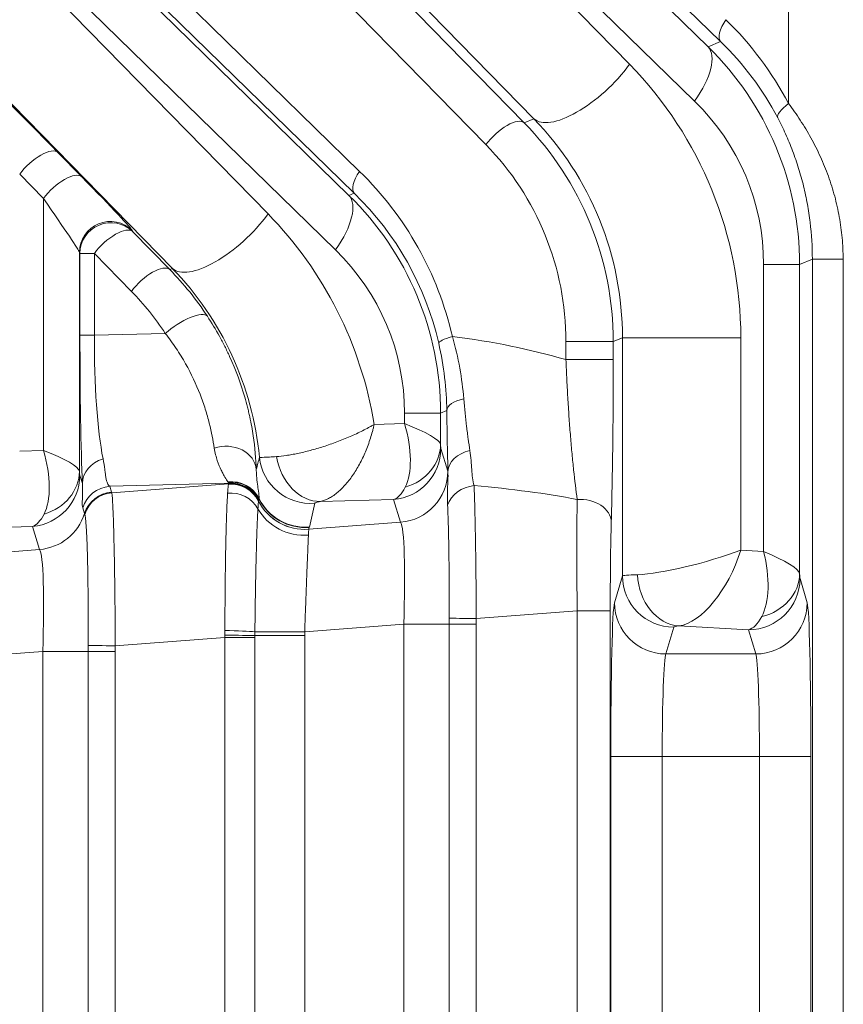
# Model space of a CAD drawing. Header units: millimetres. Extents: x 4 to 836, y 5 to 589.
# Tile 117 of 153: x 639 to 647, y 331 to 341. Entities that reach past the tile are written whole.
import ezdxf

# ---------------------------------------------------------------- set-up
doc = ezdxf.new("R2010")
doc.units = ezdxf.units.MM
doc.layers.add('1', color=7, linetype='Continuous', true_color=0xffffff)
doc.styles.add('ideas_simplex', font='simplex.shx')
doc.dimstyles.get("Standard").update_dxf_attribs({"dimtxt": 0.18, "dimasz": 0.18, "dimexe": 0.18, "dimexo": 0.0625, "dimgap": 0.09, "dimtad": 0, "dimtih": 1, "dimtoh": 1, "dimdec": 4, "dimzin": 0, "dimdsep": 46, "dimtxsty": 'Standard', "dimcen": 0.09, "dimadec": 0, "dimazin": 0, "dimtfac": 1, "dimtdec": 4, "dimtofl": 0, "dimtmove": 0, "dimatfit": 3, "dimfxl": 1, "dimtolj": 1, "dimtzin": 0, "dimarcsym": 0})

# ---------------------------------------------------------------- blocks, each defined once
blk = doc.blocks.new('_U14')
at = {"layer": '1', "color": 87, "lineweight": 25}
for p, q in [((659.001477, 397.718278), (657.501477, 397.718278)), ((657.501477, 397.718278), (657.501477, 392.093278)), ((671.706477, 397.718278), (670.206477, 397.718278)), ((671.706477, 392.093278), (671.706477, 397.718278)), ((657.501477, 392.093278), (659.001477, 392.093278)), ((670.206477, 392.093278), (671.706477, 392.093278))]:
    blk.add_line(p, q, dxfattribs=at)
at = {"layer": '1', "color": 152, "lineweight": 13}
for p, q in [((633.103977, 337.630815), (633.103977, 392.593278)), ((696.103977, 320.097855), (696.103977, 392.593278))]:
    blk.add_line(p, q, dxfattribs=at)
at = {"layer": '1', "color": 27, "lineweight": 13}
blk.add_line((633.103977, 390.593278), (696.103977, 390.593278), dxfattribs=at)
at = {"layer": '1', "color": 27, "lineweight": 18}
for points in [[(633.103977, 390.593278), (636.103975, 391.122259), (636.103979, 390.064297)], [(696.103977, 390.593278), (693.103979, 390.064297), (693.103975, 391.122259)]]:
    blk.add_solid(points, dxfattribs=at)
at = {"layer": '1', "color": 87, "linetype": 'Continuous', "lineweight": 25, "char_height": 3, "attachment_point": 7, "line_spacing_factor": 1.204819, "style": 'ideas_simplex'}
for s, insert in [('\\W1.0642;63', (661.942977, 399.853278)), ('\\W1.2097;2.48', (658.972977, 392.540778))]:
    blk.add_mtext(s, dxfattribs=dict(at, insert=insert))

msp = doc.modelspace()

# ---------------------------------------------------------------- linework, layer by layer
at = {"layer": '1', "color": 143, "linetype": 'Continuous', "lineweight": 13}
for p, q in [((646.1986, 340.4295), (634.004, 352.3397)), ((634.4281, 349.7324), (644.2911, 339.6394)), ((643.9191, 339.4273), (634.0561, 349.5204)), ((634.0561, 347.602), (642.6921, 339.1675)), ((642.6399, 338.9555), (634.004, 347.3899)), ((641.4031, 344.9438), (646.0769, 340.3791)), ((636.8888, 344.5015), (642.589, 338.9344)), ((645.9465, 339.8489), (641.2727, 344.4137)), ((641.2727, 344.3446), (645.3147, 340.2083)), ((642.4586, 338.4042), (636.7584, 343.9714)), ((636.7584, 343.916), (641.803, 338.7538)), ((644.3848, 339.6782), (640.3428, 343.8145)), ((646.8597, 339.8259), (646.8597, 342.8338)), ((640.8731, 338.2236), (636.903, 342.2863)), ((646.0769, 340.3791), (646.1986, 340.4295)), ((644.2911, 339.6394), (644.3848, 339.6782)), ((639.7624, 339.3513), (639.9928, 339.1155)), ((639.6209, 338.9034), (639.3904, 339.1392)), ((642.589, 338.9344), (642.6399, 338.9555)), ((639.6209, 336.4556), (639.6209, 338.9034)), ((640.4828, 338.5936), (640.4877, 338.5817)), ((640.4877, 338.5817), (640.8479, 338.2132)), ((639.9758, 338.3696), (639.9708, 338.3816)), ((639.9708, 338.3816), (639.9708, 336.2522)), ((640.1158, 338.3696), (639.9758, 338.3696)), ((639.9758, 337.5744), (639.9758, 338.3696)), ((640.4759, 338.0011), (640.1158, 338.3696)), ((640.1158, 338.3696), (640.1158, 337.5744)), ((646.9663, 338.2631), (646.6163, 338.2631)), ((646.6163, 335.4737), (646.6163, 338.2631)), ((647.0899, 338.3143), (646.9663, 338.2631)), ((646.9663, 338.2631), (646.9663, 335.2559)), ((647.0899, 315.2525), (647.0899, 338.3143)), ((647.3885, 338.3143), (647.0899, 338.3143)), ((647.3885, 338.3143), (647.3885, 315.252)), ((640.8479, 338.2132), (640.8731, 338.2236)), ((640.1158, 337.5744), (640.8043, 337.5925)), ((639.9758, 337.5744), (640.1158, 337.5744)), ((644.6968, 337.3377), (644.6968, 337.5135)), ((645.1566, 337.5135), (644.6968, 337.5135)), ((645.2453, 337.5502), (645.1566, 337.5135)), ((645.1566, 337.5135), (645.1566, 337.3377)), ((645.2453, 337.5502), (646.3948, 337.5502)), ((645.2453, 335.2356), (645.2453, 337.5502)), ((646.3948, 337.5502), (646.3948, 335.486)), ((645.1566, 337.3377), (644.6968, 337.3377)), ((643.4784, 336.8183), (643.1284, 336.8183)), ((643.1284, 336.7166), (643.1284, 336.8183)), ((643.5389, 336.8434), (643.4784, 336.8183)), ((643.4784, 336.8183), (643.4784, 336.5132)), ((642.8335, 336.7088), (643.1284, 336.7166)), ((639.3904, 336.4495), (639.6209, 336.4556)), ((643.4818, 336.4745), (643.5494, 336.2536)), ((639.9743, 336.2135), (639.999, 336.1328)), ((641.4211, 336.1373), (640.2648, 336.1068)), ((640.2648, 336.1068), (640.282, 336.0505)), ((640.2843, 336.0449), (641.4191, 336.1305)), ((643.0225, 335.978), (642.3109, 335.9593)), ((643.0901, 335.7572), (643.0225, 335.978)), ((640.0201, 335.8412), (640.0029, 335.8976)), ((639.515, 335.717), (638.8367, 335.6992)), ((639.5836, 335.4925), (639.515, 335.717)), ((642.1979, 335.6898), (643.0901, 335.7572)), ((638.7054, 335.4262), (639.5836, 335.4925)), ((646.3948, 335.486), (646.6163, 335.4737)), ((645.1676, 334.9759), (645.2453, 335.2356)), ((646.9701, 335.2107), (647.0404, 334.9759)), ((644.8061, 334.8956), (643.8255, 334.8216)), ((645.1269, 334.8956), (644.8061, 334.8956)), ((644.8061, 327.3001), (644.8061, 334.8956)), ((645.1269, 334.8956), (645.1269, 327.3001)), ((643.1202, 334.7657), (642.1588, 334.6931)), ((643.1202, 327.43), (643.1202, 334.7657)), ((643.5608, 334.7657), (643.1202, 334.7657)), ((643.5608, 327.43), (643.5608, 334.7657)), ((643.8251, 334.7657), (643.5608, 334.7657)), ((643.8251, 334.7657), (643.8251, 327.43)), ((645.7451, 334.7375), (645.6674, 334.4778)), ((646.4702, 334.7126), (645.7939, 334.7499)), ((646.5405, 334.4778), (646.4702, 334.7126)), ((641.3841, 334.6373), (640.3191, 334.5569)), ((641.3841, 334.6373), (641.6746, 334.6373)), ((641.3841, 327.5584), (641.3841, 334.6373)), ((641.6746, 334.6373), (641.6746, 327.5584)), ((642.1588, 334.6555), (641.6747, 334.6555)), ((642.1588, 334.6555), (642.1588, 327.5402)), ((639.6138, 334.501), (638.6652, 334.4294)), ((639.6138, 327.6947), (639.6138, 334.501)), ((639.6138, 334.501), (640.0544, 334.501)), ((640.0544, 327.6947), (640.0544, 334.501)), ((640.0544, 334.501), (640.3187, 334.501)), ((640.3187, 334.501), (640.3187, 327.6947)), ((645.6674, 334.4778), (646.5405, 334.4778)), ((645.1317, 333.4816), (645.6316, 333.4816)), ((645.1317, 328.7141), (645.1317, 333.4816)), ((646.5764, 333.4816), (645.6316, 333.4816)), ((645.6316, 333.4816), (645.6316, 328.7141)), ((646.5764, 333.4816), (647.0762, 333.4816)), ((646.5764, 328.7141), (646.5764, 333.4816)), ((647.0762, 333.4816), (647.0762, 328.7141))]:
    msp.add_line(p, q, dxfattribs=at)
for centre, major_axis, ratio, start_param, end_param in [((646.4107, 340.6416), (0.2096, 0.2146), 0.410893, 1.952429, 3.112876), ((643.8767, 338.2918), (-3.2905, -0.6748), 0.981792, 3.419137, 3.728006), ((639.2027, 339.8781), (-1.0498, 1.0505), 0.01851, 4.168729, 5.322281), ((645.5467, 339.8489), (-0.524, -0.5366), 0.410893, 1.952429, 3.112876), ((643.928, 338.2468), (-2.979, -0.6054), 0.986374, 2.943826, 3.728941), ((644.0366, 338.2918), (-2.9964, -0.6162), 0.97997, 3.41894, 3.727808), ((644.9149, 340.2083), (0.5364, 0.5242), 0.402972, 3.170199, 5.103517), ((642.7044, 337.5744), (-0.7097, 3.6849), 0.98281, 4.518882, 5.303996), ((644.3278, 338.2468), (-2.2435, -0.4601), 0.981792, 2.942892, 3.728006), ((647.0196, 339.8259), (0.2654, 0.1398), 0.281662, 2.061936, 3.112164), ((644.079, 339.4273), (0.2146, 0.2097), 0.402972, 0.028606, 1.961924), ((642.1996, 337.5309), (-0.5697, 2.9473), 0.984491, 4.518547, 5.303661), ((642.3047, 337.5744), (-0.5639, 2.9492), 0.978608, 4.51937, 5.304485), ((642.0397, 337.5309), (-0.511, 2.6531), 0.98281, 4.518882, 5.303996), ((639.5503, 339.1392), (-0.2146, -0.2097), 0.402972, 3.170199, 5.103517), ((639.7808, 338.9034), (-0.2146, -0.2097), 0.402972, 3.170199, 5.103517), ((639.4331, 339.6422), (-1.0498, 1.0505), 0.01851, 3.186293, 4.168729), ((642.852, 339.1675), (0.2096, 0.2146), 0.410893, 1.952429, 3.112876), ((640.318, 336.8177), (-3.2905, -0.6748), 0.981792, 3.163807, 3.728006), ((642.0588, 338.4042), (-0.524, -0.5366), 0.410893, 1.952429, 3.112876), ((640.4401, 336.8021), (-2.979, -0.6054), 0.986374, 2.943826, 3.728941), ((640.4779, 336.8177), (-2.9964, -0.6162), 0.97997, 3.163609, 3.727808), ((639.2211, 339.4302), (-0.7498, 1.0506), 0.017505, 3.192297, 4.174733), ((641.4032, 338.7538), (0.5364, 0.5242), 0.402972, 3.170199, 5.103517), ((639.1927, 336.1198), (-0.7097, 3.6849), 0.98281, 4.683033, 5.303996), ((640.2707, 338.3816), (-0.2772, -0.1148), 0.997667, 3.535118, 5.88966), ((640.2757, 338.3696), (-0.2772, -0.1148), 0.997667, 3.535118, 5.88966), ((640.2757, 338.3696), (0.2146, 0.2097), 0.402972, 0.028606, 1.961924), ((640.8399, 336.8021), (-2.2435, -0.4601), 0.981792, 2.942892, 3.728006), ((640.6358, 338.0011), (-0.2146, -0.2097), 0.402972, 3.170199, 5.103517), ((638.7564, 336.1046), (-0.5697, 2.9473), 0.984491, 5.108583, 5.303661), ((638.7929, 336.1198), (-0.5639, 2.9492), 0.978608, 4.617347, 5.304485), ((638.5965, 336.1046), (-0.511, 2.6531), 0.98281, 5.108918, 5.303996), ((640.9642, 337.5925), (-0.2508, -0.1646), 0.326637, 3.170991, 5.174313), ((640.0324, 337.6012), (-0.0008, -1.8006), 0.031454, 4.727263, 5.665979), ((640.3323, 337.6012), (-0.0097, -1.5008), 0.144199, 4.731152, 5.669868), ((643.7528, 337.5641), (0.2924, 0.0669), 0.139135, 2.117187, 3.113399), ((641.7361, 334.5956), (-5.3589, -0.6102), 0.555322, 4.065229, 4.296156), ((643.8388, 336.8434), (0.3, 0.0038), 0.431916, 2.030565, 3.112565), ((642.7286, 336.7166), (-0.7492, 0.2126), 0.16115, 3.213469, 4.195906), ((642.7286, 336.7166), (-0.2924, 0.731), 0.480074, 3.540259, 4.522696), ((639.2211, 336.4556), (-0.7492, 0.2126), 0.16115, 3.213469, 4.195906), ((639.2211, 336.4556), (-0.2924, 0.731), 0.480074, 3.540259, 4.522696), ((641.3892, 336.2526), (-0.2999, -0.008), 0.813973, 3.187775, 5.062913), ((642.982, 336.4745), (-0.4781, -0.1462), 0.996014, 1.356348, 2.843741), ((642.9786, 336.5132), (-0.4994, -0.0241), 0.878584, 1.845316, 3.086754), ((643.4828, 336.7233), (-0.0001, -0.2501), 0.031454, 5.7097, 6.180846), ((643.8501, 336.2507), (0.2999, 0.008), 0.714578, 1.843542, 3.104165), ((640.2989, 336.1328), (0.2997, 0.0131), 0.858349, 1.869708, 3.09055), ((638.713, 336.0867), (-2.3219, -3.1074), 0.675351, 2.091371, 2.125178), ((642.2169, 336.4381), (-0.4896, 0.1013), 0.995869, 0.303204, 1.855151), ((642.2704, 336.4557), (-0.0949, 0.4909), 0.78085, 1.54186, 3.001624), ((639.471, 336.2522), (-0.4994, -0.0241), 0.878584, 1.845316, 3.086754), ((639.9752, 336.4623), (-0.0001, -0.2501), 0.031454, 5.7097, 6.180846), ((643.0495, 336.2536), (-0.4781, -0.1462), 0.996014, 1.356348, 2.843741), ((643.5457, 334.7549), (-0.0003, -1.5043), 0.026223, 3.03572, 3.056098), ((639.4745, 336.2135), (-0.4781, -0.1462), 0.996014, 1.356348, 2.843741), ((641.4471, 335.8553), (-0.2999, -0.0073), 0.98984, 3.578323, 4.803505), ((641.447, 335.8501), (-0.2997, 0.0129), 0.991805, 3.647782, 4.860853), ((641.4454, 335.8394), (-0.2878, 0.0846), 0.995635, 3.891813, 5.078213), ((640.2891, 335.809), (-0.2869, -0.0877), 0.996014, 4.49794, 5.68434), ((641.4386, 335.7612), (-0.2995, 0.0175), 0.935903, 3.675346, 4.861829), ((641.4428, 335.829), (-0.2982, 0.0331), 0.992902, 3.718241, 4.90519), ((641.4429, 335.8299), (-0.2977, 0.0371), 0.993647, 3.731323, 4.918266), ((641.4435, 335.8327), (-0.2884, 0.0827), 0.995657, 3.885228, 5.071628), ((642.9829, 336.7233), (-0.0121, 0.7499), 0.344743, 3.248267, 3.719413), ((643.8344, 335.8554), (0.2995, 0.0181), 0.865443, 1.618775, 2.80586), ((640.9366, 334.5956), (-5.4738, -0.4886), 0.272631, 3.903241, 4.136783), ((640.3064, 335.7526), (0.2869, 0.0877), 0.996014, 1.356348, 2.542747), ((640.3086, 335.747), (-0.2676, -0.1356), 0.995564, 4.326262, 5.515407), ((642.1571, 336.1854), (-0.4845, 0.1234), 0.995093, 0.714697, 1.900657), ((642.1574, 336.1863), (-0.4813, 0.1354), 0.995673, 0.739027, 1.924991), ((642.1626, 336.2043), (-0.482, 0.1331), 0.995688, 0.731205, 1.92025), ((642.1635, 336.2079), (-0.4843, 0.1244), 0.995743, 0.710839, 1.90235), ((644.8585, 334.8917), (-0.0226, 1.5026), 0.034806, 0.761143, 1.567646), ((644.8367, 335.7631), (0.2999, -0.0082), 0.722159, 0.037852, 1.693094), ((642.1483, 336.1014), (-0.4987, 0.0363), 0.938818, 0.547264, 1.733597), ((638.7535, 335.5902), (-2.573, -3.534), 0.711936, 2.079463, 2.13742), ((639.4754, 336.4623), (-0.0121, 0.7499), 0.344743, 3.248267, 3.719413), ((639.5431, 335.9889), (0.4781, 0.1462), 0.996014, 4.49794, 5.68434), ((643.0459, 334.7548), (-0.0385, -1.0057), 0.073389, 1.584419, 3.062485), ((645.1584, 334.8917), (-0.0001, 1.2034), 0.026128, 0.761013, 1.567515), ((639.5395, 334.4901), (-0.0385, -1.0057), 0.073389, 1.584419, 3.062485), ((645.9951, 335.486), (-0.7493, -0.2072), 0.157833, 0.592362, 2.089349), ((645.9951, 335.486), (-0.3059, -0.7234), 0.478289, 0.273353, 1.770341), ((646.2165, 335.4737), (-0.2538, 0.7514), 0.483887, 3.567957, 4.550393), ((646.2165, 335.4737), (-0.749, 0.2286), 0.170757, 3.219839, 4.202275), ((645.9951, 335.235), (-0.75, 0), 0.029163, 5.647196, 6.257005), ((645.7451, 335.2356), (-0.479, 0.1434), 0.995856, 0.291963, 1.860478), ((645.7939, 335.248), (-0.0588, 0.4965), 0.802499, 1.475989, 2.994994), ((646.4702, 335.2107), (-0.479, -0.1434), 0.995856, 1.281115, 2.84963), ((646.4665, 335.2559), (-0.4995, -0.0225), 0.864178, 1.798159, 3.089547), ((646.9707, 335.4597), (-0.0002, 0.2504), 0.031404, 2.522132, 3.036683), ((645.171, 333.4816), (0, -1.5), 0.026186, 3.228859, 4.712389), ((645.6674, 334.9759), (0.479, -0.1434), 0.995856, 3.433556, 5.002071), ((646.5405, 334.9759), (0.479, 0.1434), 0.995856, 4.422707, 5.991222), ((647.0369, 333.4816), (0, -1.5), 0.026186, 1.570796, 3.054326), ((643.8464, 334.8216), (0.3, -0.004), 0.000932, 3.454247, 4.642582), ((646.4708, 335.4597), (-0.0254, -0.7497), 0.344332, 0.09585, 0.610401), ((645.9951, 334.7369), (-0.25, 0), 0.087489, 5.647196, 6.257005), ((641.4056, 334.6923), (-0.2999, 0.0062), 0.044184, 3.597973, 4.786486), ((641.4051, 334.6555), (-0.3, 0.0021), 0.014605, 3.59604, 4.783436), ((642.1239, 334.6931), (-0.5, -0.0005), 0.000077, 0.455917, 1.640609), ((640.34, 334.5569), (0.3, -0.004), 0.000932, 3.454247, 4.642582), ((645.6708, 333.4816), (0, -1), 0.039279, 3.228859, 4.712389), ((646.5371, 333.4816), (0, -1), 0.039279, 1.570796, 3.054326)]:
    msp.add_ellipse(centre, major_axis=major_axis, ratio=ratio, start_param=start_param, end_param=end_param, dxfattribs=at)
for points, knots in [([(646.8597, 339.8259), (646.8986, 339.7742), (646.9364, 339.7205), (647.0087, 339.6092), (647.0434, 339.5518), (647.0925, 339.4628), (647.1084, 339.4326), (647.1392, 339.3714), (647.154, 339.3406), (647.1965, 339.2473), (647.2222, 339.1842), (647.2685, 339.0562), (647.3095, 338.9264), (647.3396, 338.793), (647.3578, 338.6915), (647.3632, 338.6574), (647.3724, 338.589), (647.3762, 338.5548), (647.3854, 338.452), (647.3885, 338.3833), (647.3885, 338.3143)], [0, 0, 0, 0, 0.125, 0.125, 0.25, 0.25, 0.3125, 0.3125, 0.375, 0.375, 0.5, 0.5, 0.625, 0.75, 0.75, 0.8125, 0.8125, 0.875, 0.875, 1, 1, 1, 1]), ([(647.0899, 338.3143), (647.0899, 338.4349), (647.0826, 338.5544), (647.0612, 338.7318), (647.0524, 338.7906), (647.0311, 338.9076), (647.0187, 338.9659), (646.9904, 339.0816), (646.9745, 339.1392), (646.9478, 339.2251), (646.9385, 339.2536), (646.9189, 339.3105), (646.9087, 339.3388), (646.8769, 339.4227), (646.8542, 339.4775), (646.8057, 339.5849), (646.7801, 339.6373), (646.7531, 339.6884)], [0, 0, 0, 0, 0.25, 0.25, 0.375, 0.375, 0.5, 0.5, 0.625, 0.625, 0.6875, 0.6875, 0.75, 0.75, 0.875, 0.875, 1, 1, 1, 1]), ([(641.2134, 337.7594), (641.2552, 337.6958), (641.2942, 337.6312), (641.3484, 337.5329), (641.3658, 337.5), (641.3989, 337.4341), (641.4147, 337.4011), (641.49, 337.2363), (641.5384, 337.1044), (641.5857, 336.9421), (641.5945, 336.9097), (641.6068, 336.8614), (641.6107, 336.8454), (641.6182, 336.8135), (641.6361, 336.7343), (641.65, 336.6579), (641.6766, 336.4809), (641.6854, 336.371), (641.6884, 336.2719)], [0, 0, 0, 0, 0.125, 0.125, 0.1875, 0.1875, 0.25, 0.25, 0.5, 0.5, 0.5625, 0.5625, 0.59375, 0.59375, 0.625, 0.75, 0.75, 1, 1, 1, 1]), ([(641.2801, 336.4791), (641.269, 336.5516), (641.2538, 336.6325), (641.2208, 336.7642), (641.2081, 336.8098), (641.1858, 336.8804), (641.1779, 336.9043), (641.1609, 336.9527), (641.1519, 336.977), (641.1043, 337.0992), (641.0578, 337.1988), (640.9876, 337.3231), (640.9729, 337.348), (640.9424, 337.3976), (640.9264, 337.4224), (640.877, 337.4963), (640.8418, 337.5449), (640.8043, 337.5925)], [0, 0, 0, 0, 0.25, 0.25, 0.375, 0.375, 0.4375, 0.4375, 0.5, 0.5, 0.75, 0.75, 0.8125, 0.8125, 0.875, 0.875, 1, 1, 1, 1]), ([(643.5929, 337.5641), (643.6231, 337.46), (643.6469, 337.3572), (643.6834, 337.1549), (643.6961, 337.0553), (643.7042, 336.9578)], [0, 0, 0, 0, 0.5, 0.5, 1, 1, 1, 1]), ([(644.806, 335.9791), (644.7938, 336.0689), (644.7822, 336.1637), (644.766, 336.3154), (644.7607, 336.3675), (644.7531, 336.4484), (644.7506, 336.4758), (644.7457, 336.5316), (644.7433, 336.5599), (644.7363, 336.6456), (644.7319, 336.704), (644.7235, 336.8237), (644.7196, 336.885), (644.714, 336.9793), (644.7122, 337.0112), (644.7087, 337.0757), (644.707, 337.108), (644.7023, 337.2056), (644.6994, 337.2713), (644.6968, 337.3377)], [0, 0, 0, 0, 0.25, 0.25, 0.375, 0.375, 0.4375, 0.4375, 0.5, 0.5, 0.625, 0.625, 0.75, 0.75, 0.8125, 0.8125, 0.875, 0.875, 1, 1, 1, 1]), ([(643.7042, 336.9578), (643.7121, 336.8622), (643.7211, 336.7731), (643.7337, 336.6681), (643.7362, 336.6475), (643.7415, 336.6068), (643.7442, 336.5868), (643.7524, 336.5282), (643.758, 336.4908), (643.7637, 336.4549)], [0, 0, 0, 0, 0.5, 0.5, 0.625, 0.625, 0.75, 0.75, 1, 1, 1, 1]), ([(641.8845, 336.3958), (641.9136, 336.3979), (641.9456, 336.4014), (641.9975, 336.4092), (642.0154, 336.4121), (642.0528, 336.4189), (642.0719, 336.4226), (642.1306, 336.435), (642.1714, 336.4447), (642.2562, 336.4672), (642.2989, 336.4796), (642.3636, 336.5003), (642.3852, 336.5075), (642.4286, 336.5225), (642.4505, 336.5304), (642.5159, 336.5549), (642.5585, 336.5722), (642.6208, 336.5994), (642.6413, 336.6087), (642.6818, 336.6277), (642.7019, 336.6375), (642.7411, 336.6574), (642.7604, 336.6676), (642.7884, 336.6829), (642.7976, 336.688), (642.8158, 336.6984), (642.8248, 336.7036), (642.8335, 336.7088)], [0, 0, 0, 0, 0.125, 0.125, 0.1875, 0.1875, 0.25, 0.25, 0.375, 0.375, 0.5, 0.5, 0.5625, 0.5625, 0.625, 0.625, 0.75, 0.75, 0.8125, 0.8125, 0.875, 0.875, 0.9375, 0.9375, 0.96875, 0.96875, 1, 1, 1, 1]), ([(642.3109, 335.9593), (642.337, 335.9648), (642.3633, 335.9745), (642.4034, 335.9953), (642.4168, 336.0032), (642.4438, 336.0211), (642.4573, 336.0311), (642.4973, 336.0636), (642.5236, 336.0887), (642.5753, 336.1462), (642.6, 336.1777), (642.6353, 336.2287), (642.6468, 336.2464), (642.6692, 336.283), (642.6802, 336.3019), (642.7121, 336.3606), (642.7316, 336.4013), (642.7583, 336.4646), (642.7669, 336.4861), (642.7829, 336.5298), (642.7905, 336.5518), (642.8046, 336.5962), (642.8111, 336.6187), (642.8201, 336.6524), (642.823, 336.6637), (642.8285, 336.6862), (642.8311, 336.6976), (642.8335, 336.7088)], [0, 0, 0, 0, 0.125, 0.125, 0.1875, 0.1875, 0.25, 0.25, 0.375, 0.375, 0.5, 0.5, 0.5625, 0.5625, 0.625, 0.625, 0.75, 0.75, 0.8125, 0.8125, 0.875, 0.875, 0.9375, 0.9375, 0.96875, 0.96875, 1, 1, 1, 1]), ([(641.4125, 336.1502), (641.4052, 336.1613), (641.3956, 336.1764), (641.379, 336.2049), (641.3731, 336.2153), (641.3609, 336.2383), (641.3545, 336.2507), (641.3352, 336.2911), (641.3221, 336.3218), (641.3041, 336.3748), (641.2984, 336.3937), (641.2882, 336.4342), (641.2837, 336.4558), (641.2801, 336.4791)], [0, 0, 0, 0, 0.25, 0.25, 0.375, 0.375, 0.5, 0.5, 0.75, 0.75, 0.875, 0.875, 1, 1, 1, 1]), ([(643.7637, 336.4549), (643.769, 336.4222), (643.7723, 336.3902), (643.7772, 336.3282), (643.7788, 336.2983), (643.7829, 336.2411), (643.7853, 336.2138), (643.7929, 336.1617), (643.7979, 336.137), (643.8044, 336.1134)], [0, 0, 0, 0, 0.25, 0.25, 0.5, 0.5, 0.75, 0.75, 1, 1, 1, 1]), ([(640.1998, 336.3747), (640.2074, 336.3366), (640.2124, 336.3018), (640.2188, 336.2555), (640.2207, 336.2411), (640.2245, 336.2145), (640.2264, 336.2022), (640.2324, 336.1687), (640.237, 336.1507), (640.2488, 336.1228), (640.2561, 336.1129), (640.2648, 336.1068)], [0, 0, 0, 0, 0.25, 0.25, 0.375, 0.375, 0.5, 0.5, 0.75, 0.75, 1, 1, 1, 1]), ([(641.7195, 336.3892), (641.7207, 336.3886), (641.7297, 336.3879), (641.7512, 336.3884), (641.7723, 336.3892), (641.7802, 336.3895), (641.7972, 336.3904), (641.8064, 336.3909), (641.8362, 336.3926), (641.8589, 336.3941), (641.8845, 336.3958)], [0, 0, 0, 0, 0.25, 0.5, 0.5, 0.625, 0.625, 0.75, 0.75, 1, 1, 1, 1]), ([(641.6884, 336.2719), (641.6886, 336.2523), (641.6893, 336.2341), (641.6916, 336.2), (641.693, 336.1841), (641.6978, 336.1393), (641.7016, 336.1132), (641.7067, 336.0785), (641.7084, 336.0678), (641.7112, 336.0477), (641.7125, 336.0385), (641.7154, 336.0129), (641.7163, 335.9987), (641.7157, 335.9875)], [0, 0, 0, 0, 0.125, 0.125, 0.25, 0.25, 0.5, 0.5, 0.625, 0.625, 0.75, 0.75, 1, 1, 1, 1]), ([(643.5465, 335.9237), (643.5451, 335.9512), (643.5444, 335.9782), (643.5445, 336.0319), (643.5453, 336.0585), (643.5475, 336.1121), (643.549, 336.139), (643.5509, 336.1939), (643.5513, 336.2219), (643.5502, 336.2507)], [0, 0, 0, 0, 0.25, 0.25, 0.5, 0.5, 0.75, 0.75, 1, 1, 1, 1]), ([(640.0029, 335.8976), (640.0006, 335.905), (639.9993, 335.9152), (639.9982, 335.9416), (639.9985, 335.9577), (639.9997, 335.9966), (640.0006, 336.0192), (640.0013, 336.0712), (640.0011, 336.1005), (639.999, 336.1328)], [0, 0, 0, 0, 0.25, 0.25, 0.5, 0.5, 0.75, 0.75, 1, 1, 1, 1]), ([(641.4101, 336.0409), (641.4116, 336.0621), (641.4128, 336.0797), (641.4153, 336.108), (641.4166, 336.1187), (641.4179, 336.1259)], [0, 0, 0, 0, 0.5, 0.5, 1, 1, 1, 1]), ([(641.4179, 336.1259), (641.418, 336.1261), (641.418, 336.1262), (641.4181, 336.1266), (641.4181, 336.1268), (641.4182, 336.127)], [0, 0, 0, 0, 0.477413, 0.477413, 1, 1, 1, 1]), ([(643.8044, 336.1134), (643.8057, 336.0806), (643.807, 336.0442), (643.8088, 335.9843), (643.8094, 335.9635), (643.8106, 335.9204), (643.8112, 335.8982), (643.8129, 335.8294), (643.814, 335.7808), (643.8155, 335.7038), (643.8163, 335.6642), (643.817, 335.6231), (643.8175, 335.5953), (643.8177, 335.5812), (643.8189, 335.5105), (643.8206, 335.3942), (643.8221, 335.2716), (643.8229, 335.193), (643.823, 335.1772), (643.8233, 335.1454), (643.8235, 335.1293), (643.8239, 335.0812), (643.8241, 335.0491), (643.8249, 334.9522), (643.8252, 334.8871), (643.8255, 334.8216)], [0, 0, 0, 0, 0.125, 0.125, 0.1875, 0.1875, 0.25, 0.25, 0.375, 0.375, 0.4375, 0.46875, 0.46875, 0.5, 0.5, 0.625, 0.75, 0.75, 0.78125, 0.78125, 0.8125, 0.8125, 0.875, 0.875, 1, 1, 1, 1]), ([(640.2843, 336.0449), (640.2848, 336.0429), (640.2853, 336.0403), (640.2863, 336.0342), (640.2868, 336.0306), (640.2883, 336.0182), (640.2893, 336.0079), (640.2922, 335.9709), (640.2941, 335.9383), (640.2964, 335.8873), (640.2969, 335.8765), (640.2978, 335.8541), (640.2992, 335.8191), (640.3014, 335.7545), (640.3031, 335.696), (640.3048, 335.6342), (640.3056, 335.6016), (640.308, 335.4986), (640.3094, 335.4251), (640.3115, 335.3081), (640.3121, 335.2679), (640.313, 335.2059), (640.3134, 335.185), (640.3139, 335.1425), (640.3142, 335.1209), (640.3156, 335.0128), (640.3165, 334.9242), (640.3177, 334.7885), (640.318, 334.7427), (640.3185, 334.6734), (640.3186, 334.6501), (640.3189, 334.6035), (640.319, 334.5802), (640.3191, 334.5569)], [0, 0, 0, 0, 0.03125, 0.03125, 0.0625, 0.0625, 0.125, 0.125, 0.25, 0.25, 0.28125, 0.28125, 0.3125, 0.375, 0.4375, 0.4375, 0.5, 0.5, 0.625, 0.625, 0.6875, 0.6875, 0.71875, 0.71875, 0.75, 0.75, 0.875, 0.875, 0.9375, 0.9375, 0.96875, 0.96875, 1, 1, 1, 1]), ([(641.3837, 334.706), (641.3838, 334.7793), (641.3841, 334.8515), (641.385, 334.9936), (641.3856, 335.0635), (641.3865, 335.1495), (641.3866, 335.1667), (641.387, 335.2008), (641.3872, 335.2178), (641.3879, 335.2681), (641.3883, 335.3009), (641.3897, 335.3974), (641.3908, 335.4589), (641.3925, 335.5471), (641.3932, 335.5758), (641.3941, 335.6177), (641.3945, 335.6316), (641.3951, 335.6587), (641.3955, 335.672), (641.3972, 335.7373), (641.3986, 335.7853), (641.4017, 335.8732), (641.4033, 335.9132), (641.4066, 335.9844), (641.4084, 336.0151), (641.4101, 336.0409)], [0, 0, 0, 0, 0.125, 0.125, 0.25, 0.25, 0.28125, 0.28125, 0.3125, 0.3125, 0.375, 0.375, 0.5, 0.5, 0.5625, 0.5625, 0.59375, 0.59375, 0.625, 0.625, 0.75, 0.75, 0.875, 0.875, 1, 1, 1, 1]), ([(642.3109, 335.9593), (642.3025, 335.9577), (642.295, 335.9561), (642.282, 335.9529), (642.2764, 335.9514), (642.2628, 335.9469), (642.258, 335.9441), (642.2575, 335.9417)], [0, 0, 0, 0, 0.25, 0.25, 0.5, 0.5, 1, 1, 1, 1]), ([(641.7047, 335.8887), (641.7032, 335.8659), (641.7003, 335.8117), (641.6974, 335.741), (641.6952, 335.6816), (641.6945, 335.6606), (641.693, 335.6172), (641.6923, 335.5947), (641.6902, 335.5249), (641.6889, 335.4752), (641.6869, 335.396), (641.6863, 335.3688), (641.685, 335.3128), (641.6844, 335.2843), (641.6826, 335.1975), (641.6814, 335.1379), (641.6799, 335.0459), (641.6793, 335.0148), (641.6784, 334.9517), (641.6779, 334.9196), (641.6765, 334.823), (641.6757, 334.7581), (641.675, 334.6926)], [0, 0, 0, 0, 0.125, 0.25, 0.25, 0.3125, 0.3125, 0.375, 0.375, 0.5, 0.5, 0.5625, 0.5625, 0.625, 0.625, 0.75, 0.75, 0.8125, 0.8125, 0.875, 0.875, 1, 1, 1, 1]), ([(643.561, 334.8253), (643.5614, 334.881), (643.5617, 334.9362), (643.5619, 335.0184), (643.5619, 335.0457), (643.5619, 335.1), (643.5619, 335.1271), (643.5617, 335.207), (643.5612, 335.3109), (643.5602, 335.4096), (643.5592, 335.4816), (643.5589, 335.5053), (643.5581, 335.5512), (643.5577, 335.5736), (643.5564, 335.6391), (643.5554, 335.6805), (643.5538, 335.7392), (643.5532, 335.7582), (643.552, 335.7949), (643.5514, 335.8128), (643.5494, 335.8641), (643.548, 335.8954), (643.5465, 335.9237)], [0, 0, 0, 0, 0.125, 0.125, 0.1875, 0.1875, 0.25, 0.25, 0.375, 0.5, 0.5, 0.5625, 0.5625, 0.625, 0.625, 0.75, 0.75, 0.8125, 0.8125, 0.875, 0.875, 1, 1, 1, 1]), ([(640.0546, 334.5606), (640.0547, 334.5804), (640.0549, 334.6002), (640.0551, 334.6398), (640.0552, 334.6596), (640.0554, 334.7185), (640.0555, 334.7574), (640.0555, 334.8726), (640.0553, 334.9478), (640.0547, 335.0395), (640.0546, 335.0578), (640.0542, 335.0938), (640.0537, 335.1472), (640.0531, 335.1983), (640.0516, 335.2978), (640.0504, 335.3602), (640.0474, 335.4772), (640.0457, 335.53), (640.0429, 335.6009), (640.0419, 335.6231), (640.0404, 335.6544), (640.0398, 335.6644), (640.0387, 335.6838), (640.0382, 335.6931), (640.0354, 335.7375), (640.033, 335.7662), (640.0291, 335.7994), (640.0278, 335.8088), (640.0258, 335.8204), (640.0251, 335.8238), (640.0237, 335.8298), (640.023, 335.8323), (640.0223, 335.8345)], [0, 0, 0, 0, 0.03125, 0.03125, 0.0625, 0.0625, 0.125, 0.125, 0.25, 0.25, 0.28125, 0.28125, 0.3125, 0.375, 0.375, 0.5, 0.5, 0.625, 0.625, 0.6875, 0.6875, 0.71875, 0.71875, 0.75, 0.75, 0.875, 0.875, 0.9375, 0.9375, 0.96875, 0.96875, 1, 1, 1, 1]), ([(642.1955, 335.6335), (642.1946, 335.6159), (642.1936, 335.5947), (642.1919, 335.5577), (642.1913, 335.5444), (642.19, 335.5164), (642.1894, 335.5016), (642.1874, 335.4551), (642.186, 335.4212), (642.1838, 335.366), (642.183, 335.3469), (642.1815, 335.3071), (642.1807, 335.2867), (642.1783, 335.224), (642.1766, 335.1804), (642.174, 335.1122), (642.1732, 335.089), (642.1714, 335.0416), (642.1705, 335.0173), (642.1678, 334.9443), (642.1642, 334.8456), (642.1606, 334.7444), (642.1588, 334.6931)], [0, 0, 0, 0, 0.125, 0.125, 0.1875, 0.1875, 0.25, 0.25, 0.375, 0.375, 0.4375, 0.4375, 0.5, 0.5, 0.625, 0.625, 0.6875, 0.6875, 0.75, 0.75, 0.875, 1, 1, 1, 1])]:
    msp.add_open_spline(points, degree=3, knots=knots, dxfattribs=at)
at = {"layer": '1', "color": 143, "linetype": 'Continuous', "lineweight": 18}
for points, knots in [([(643.5389, 336.8434), (643.5374, 336.9478), (643.5307, 337.0548), (643.5052, 337.2732), (643.4863, 337.3847), (643.4602, 337.4984)], [0, 0, 0, 0, 0.5, 0.5, 1, 1, 1, 1]), ([(645.1566, 337.3377), (645.1566, 337.2621), (645.1565, 337.1871), (645.1561, 337.0753), (645.1559, 337.0382), (645.1556, 336.9827), (645.1555, 336.9642), (645.1553, 336.9275), (645.1552, 336.9092), (645.1545, 336.8185), (645.1539, 336.7476), (645.1525, 336.6086), (645.1517, 336.5407), (645.1504, 336.4408), (645.1499, 336.4078), (645.1489, 336.3426), (645.1484, 336.3104), (645.1468, 336.2158), (645.1457, 336.1548), (645.1421, 335.9777), (645.1395, 335.8672), (645.1366, 335.7631)], [0, 0, 0, 0, 0.125, 0.125, 0.1875, 0.1875, 0.21875, 0.21875, 0.25, 0.25, 0.375, 0.375, 0.5, 0.5, 0.5625, 0.5625, 0.625, 0.625, 0.75, 0.75, 1, 1, 1, 1]), ([(643.5502, 336.2507), (643.549, 336.2933), (643.5479, 336.3376), (643.5463, 336.407), (643.5458, 336.4306), (643.5448, 336.4787), (643.5443, 336.5031), (643.5419, 336.627), (643.5403, 336.7319), (643.5389, 336.8434)], [0, 0, 0, 0, 0.25, 0.25, 0.375, 0.375, 0.5, 0.5, 1, 1, 1, 1])]:
    msp.add_open_spline(points, degree=3, knots=knots, dxfattribs=at)
at = {"layer": '1', "color": 143, "linetype": 'Continuous', "lineweight": 13}
for points in [[(641.4153, 336.146), (641.4145, 336.1473), (641.4135, 336.1488), (641.4125, 336.1502)], [(641.4211, 336.1373), (641.4195, 336.1397), (641.4176, 336.1426), (641.4153, 336.146)], [(641.4182, 336.127), (641.4184, 336.1283), (641.4188, 336.1295), (641.4191, 336.1305)], [(641.4191, 336.1305), (641.4198, 336.1328), (641.4205, 336.135), (641.4211, 336.1373)], [(640.282, 336.0505), (640.2826, 336.0486), (640.2834, 336.0467), (640.2843, 336.0449)], [(641.7107, 335.9626), (641.7097, 335.9568), (641.7079, 335.9385), (641.7059, 335.9075), (641.7047, 335.8887)], [(641.7108, 335.9635), (641.7108, 335.9632), (641.7107, 335.9629), (641.7107, 335.9626)], [(641.7114, 335.9662), (641.7112, 335.9654), (641.711, 335.9645), (641.7108, 335.9635)], [(641.7134, 335.9729), (641.7127, 335.9707), (641.7121, 335.9684), (641.7114, 335.9662)], [(641.7154, 335.9829), (641.7149, 335.9792), (641.7143, 335.9759), (641.7134, 335.9729)], [(641.7157, 335.9875), (641.7157, 335.9859), (641.7155, 335.9844), (641.7154, 335.9829)], [(640.0223, 335.8345), (640.0215, 335.837), (640.0208, 335.8392), (640.0201, 335.8412)], [(642.1979, 335.6892), (642.1976, 335.6852), (642.1972, 335.6719), (642.1962, 335.6481), (642.1955, 335.6335)], [(642.2031, 335.7079), (642.2015, 335.7019), (642.1996, 335.6958), (642.1979, 335.6898)], [(642.1979, 335.6898), (642.1979, 335.6896), (642.1979, 335.6894), (642.1979, 335.6892)], [(642.2041, 335.7114), (642.2038, 335.7102), (642.2034, 335.7091), (642.2031, 335.7079)], [(643.5608, 334.7657), (643.5608, 334.7856), (643.5609, 334.8055), (643.561, 334.8253)], [(643.8255, 334.8216), (643.8253, 334.803), (643.8251, 334.7843), (643.8251, 334.7657)], [(641.3838, 334.66), (641.3837, 334.6753), (641.3836, 334.6907), (641.3837, 334.706)], [(641.3841, 334.6373), (641.384, 334.6449), (641.3839, 334.6524), (641.3838, 334.66)], [(641.6747, 334.6555), (641.6746, 334.6494), (641.6746, 334.6434), (641.6746, 334.6373)], [(641.675, 334.6926), (641.6748, 334.6802), (641.6747, 334.6679), (641.6747, 334.6555)], [(642.1588, 334.6931), (642.1588, 334.6806), (642.1588, 334.668), (642.1588, 334.6555)], [(640.0544, 334.501), (640.0544, 334.5209), (640.0544, 334.5407), (640.0546, 334.5606)], [(640.3191, 334.5569), (640.3188, 334.5383), (640.3187, 334.5196), (640.3187, 334.501)]]:
    msp.add_open_spline(points, degree=3, dxfattribs=at)

# ---------------------------------------------------------------- dimensions: what is measured, and where the dimension line sits
at = {"layer": '1', "color": 87, "linetype": 'Continuous', "lineweight": 25}
dim = msp.add_linear_dim(base=(696.104, 390.5933), p1=(633.104, 335.1308), p2=(696.104, 317.5979), text='<>\\P[\\C87;\\H3.00;\\Fsimplex.shx;2.48\\Fsimplex.shx;\\H3.00;\\C87; ]', dimstyle='Standard', override={"dimtxt": 3, "dimasz": 3, "dimexe": 2, "dimexo": 2.5, "dimgap": 1.5, "dimtad": 1, "dimtih": 1, "dimtoh": 0, "dimdec": 2, "dimlfac": 1, "dimzin": 8, "dimdsep": 44, "dimlunit": 2, "dimtxsty": 'ideas_simplex', "dimsah": 1, "dimse1": 0, "dimse2": 0, "dimsd1": 0, "dimsd2": 0, "dimclrd": 27, "dimclre": 152, "dimclrt": 87, "dimtol": 0, "dimtm": -0.1, "dimtfac": 0.5, "dimtdec": 2, "dimtofl": 1, "dimtmove": 0, "dimtzin": 8, "dimlwd": 13, "dimlwe": 13}, dxfattribs=at)
dim.commit()
dim.dimension.update_dxf_attribs({"geometry": '_U14', "text_midpoint": (664.604, 390.5933), "dimtype": 160})

doc.saveas('drawing.dxf')
